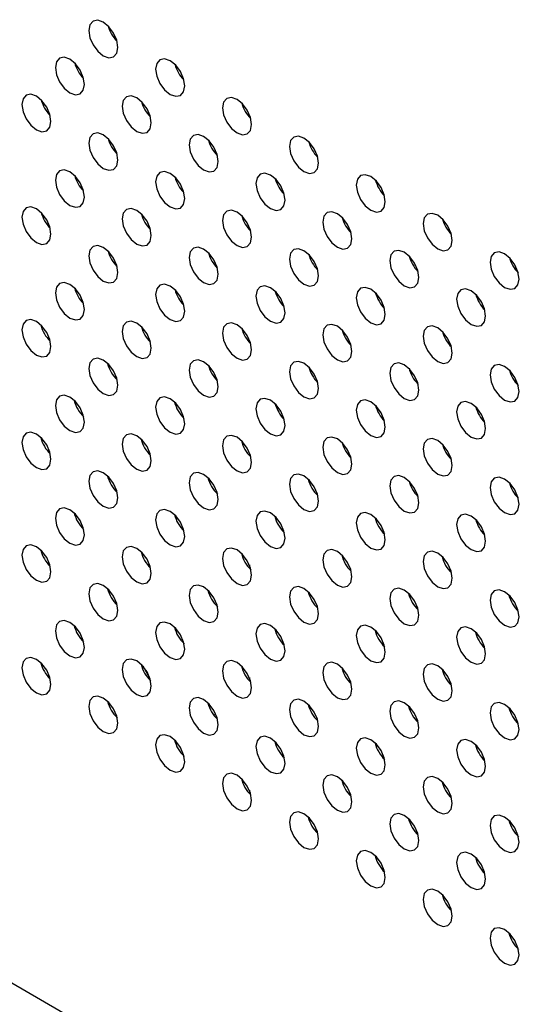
# Model space of a CAD drawing. Header units: millimetres. Extents: x 0 to 844, y -2 to 552.
# Tile 107 of 151: x 665.61 to 668.51, y 392.86 to 398.58. Entities that reach past the tile are written whole.
import ezdxf

# ---------------------------------------------------------------- set-up
doc = ezdxf.new("R2010")
doc.units = ezdxf.units.MM

msp = doc.modelspace()

# ---------------------------------------------------------------- linework, layer by layer
at = {"color": 7, "linetype": 'Continuous', "lineweight": 25}
for p, q in [((614.1988, 422.638), (681.9211, 383.5428)), ((668.299, 396.9062), (668.2931, 396.9028)), ((666.9377, 395.4127), (666.9377, 395.3943)), ((666.3603, 394.7566), (666.3209, 394.8249)), ((666.9377, 394.7594), (666.9377, 394.741)), ((666.9377, 394.1061), (666.9377, 394.0876))]:
    msp.add_line(p, q, dxfattribs=at)
at = {"color": 8, "linetype": 'Continuous', "lineweight": 25}
msp.add_line((668.1046, 396.6926), (668.0984, 396.689), dxfattribs=at)
at = {"color": 7, "linetype": 'Continuous', "lineweight": 25, "flags": 128}
for points in [[(666.1747, 398.4149), (666.1683, 398.4558), (666.15, 398.4979), (666.1227, 398.5347), (666.0905, 398.5607), (666.0583, 398.5719), (666.0309, 398.5666), (666.0127, 398.5456), (666.0063, 398.5121), (666.0127, 398.4712), (666.0309, 398.4291), (666.0583, 398.3923), (666.0905, 398.3663), (666.1227, 398.3551), (666.15, 398.3604), (666.1683, 398.3814), (666.1747, 398.4149)], [(665.9807, 398.2002), (665.9743, 398.2411), (665.9561, 398.2832), (665.9287, 398.32), (665.8965, 398.346), (665.8643, 398.3572), (665.837, 398.3519), (665.8187, 398.3309), (665.8123, 398.2974), (665.8187, 398.2565), (665.837, 398.2144), (665.8643, 398.1776), (665.8965, 398.1516), (665.9287, 398.1404), (665.9561, 398.1457), (665.9743, 398.1667), (665.9807, 398.2002)], [(666.5626, 398.191), (666.5562, 398.2319), (666.5379, 398.274), (666.5106, 398.3108), (666.4784, 398.3368), (666.4462, 398.348), (666.4189, 398.3427), (666.4006, 398.3217), (666.3942, 398.2882), (666.4006, 398.2473), (666.4189, 398.2052), (666.4462, 398.1684), (666.4784, 398.1424), (666.5106, 398.1312), (666.5379, 398.1365), (666.5562, 398.1575), (666.5626, 398.191)], [(665.7867, 397.9855), (665.7803, 398.0264), (665.7621, 398.0685), (665.7348, 398.1054), (665.7026, 398.1314), (665.6703, 398.1426), (665.643, 398.1373), (665.6248, 398.1162), (665.6184, 398.0827), (665.6248, 398.0418), (665.643, 397.9998), (665.6703, 397.9629), (665.7026, 397.9369), (665.7348, 397.9257), (665.7621, 397.931), (665.7803, 397.952), (665.7867, 397.9855)], [(666.3686, 397.9763), (666.3622, 398.0172), (666.344, 398.0593), (666.3167, 398.0961), (666.2844, 398.1221), (666.2522, 398.1333), (666.2249, 398.128), (666.2067, 398.107), (666.2003, 398.0735), (666.2067, 398.0326), (666.2249, 397.9905), (666.2522, 397.9537), (666.2844, 397.9277), (666.3167, 397.9165), (666.344, 397.9218), (666.3622, 397.9428), (666.3686, 397.9763)], [(666.9505, 397.967), (666.9441, 398.0079), (666.9258, 398.05), (666.8985, 398.0869), (666.8663, 398.1129), (666.8341, 398.1241), (666.8068, 398.1187), (666.7885, 398.0977), (666.7821, 398.0642), (666.7885, 398.0233), (666.8068, 397.9813), (666.8341, 397.9444), (666.8663, 397.9184), (666.8985, 397.9072), (666.9258, 397.9125), (666.9441, 397.9335), (666.9505, 397.967)], [(666.1747, 397.7616), (666.1683, 397.8025), (666.15, 397.8446), (666.1227, 397.8814), (666.0905, 397.9074), (666.0583, 397.9186), (666.0309, 397.9133), (666.0127, 397.8923), (666.0063, 397.8588), (666.0127, 397.8179), (666.0309, 397.7758), (666.0583, 397.739), (666.0905, 397.713), (666.1227, 397.7018), (666.15, 397.7071), (666.1683, 397.7281), (666.1747, 397.7616)], [(666.7566, 397.7523), (666.7501, 397.7932), (666.7319, 397.8353), (666.7046, 397.8722), (666.6724, 397.8982), (666.6402, 397.9094), (666.6128, 397.904), (666.5946, 397.883), (666.5882, 397.8495), (666.5946, 397.8086), (666.6128, 397.7666), (666.6402, 397.7297), (666.6724, 397.7037), (666.7046, 397.6925), (666.7319, 397.6978), (666.7501, 397.7188), (666.7566, 397.7523)], [(667.3384, 397.7431), (667.332, 397.784), (667.3138, 397.8261), (667.2865, 397.8629), (667.2542, 397.8889), (667.222, 397.9001), (667.1947, 397.8948), (667.1765, 397.8738), (667.17, 397.8403), (667.1765, 397.7994), (667.1947, 397.7573), (667.222, 397.7205), (667.2542, 397.6945), (667.2865, 397.6833), (667.3138, 397.6886), (667.332, 397.7096), (667.3384, 397.7431)], [(665.9807, 397.5469), (665.9743, 397.5878), (665.9561, 397.6299), (665.9287, 397.6667), (665.8965, 397.6927), (665.8643, 397.7039), (665.837, 397.6986), (665.8187, 397.6776), (665.8123, 397.6441), (665.8187, 397.6032), (665.837, 397.5611), (665.8643, 397.5243), (665.8965, 397.4983), (665.9287, 397.4871), (665.9561, 397.4924), (665.9743, 397.5134), (665.9807, 397.5469)], [(666.5626, 397.5377), (666.5562, 397.5786), (666.5379, 397.6206), (666.5106, 397.6575), (666.4784, 397.6835), (666.4462, 397.6947), (666.4189, 397.6894), (666.4006, 397.6684), (666.3942, 397.6349), (666.4006, 397.594), (666.4189, 397.5519), (666.4462, 397.515), (666.4784, 397.489), (666.5106, 397.4778), (666.5379, 397.4831), (666.5562, 397.5042), (666.5626, 397.5377)], [(667.1445, 397.5284), (667.1381, 397.5693), (667.1198, 397.6114), (667.0925, 397.6482), (667.0603, 397.6742), (667.0281, 397.6854), (667.0008, 397.6801), (666.9825, 397.6591), (666.9761, 397.6256), (666.9825, 397.5847), (667.0008, 397.5426), (667.0281, 397.5058), (667.0603, 397.4798), (667.0925, 397.4686), (667.1198, 397.4739), (667.1381, 397.4949), (667.1445, 397.5284)], [(667.7263, 397.5191), (667.7199, 397.5601), (667.7017, 397.6021), (667.6744, 397.639), (667.6422, 397.665), (667.6099, 397.6762), (667.5826, 397.6709), (667.5644, 397.6499), (667.558, 397.6164), (667.5644, 397.5755), (667.5826, 397.5334), (667.6099, 397.4965), (667.6422, 397.4705), (667.6744, 397.4593), (667.7017, 397.4646), (667.7199, 397.4856), (667.7263, 397.5191)], [(665.7867, 397.3322), (665.7803, 397.3731), (665.7621, 397.4152), (665.7348, 397.452), (665.7026, 397.478), (665.6703, 397.4892), (665.643, 397.4839), (665.6248, 397.4629), (665.6184, 397.4294), (665.6248, 397.3885), (665.643, 397.3464), (665.6703, 397.3096), (665.7026, 397.2836), (665.7348, 397.2724), (665.7621, 397.2777), (665.7803, 397.2987), (665.7867, 397.3322)], [(666.3686, 397.323), (666.3622, 397.3639), (666.344, 397.4059), (666.3167, 397.4428), (666.2844, 397.4688), (666.2522, 397.48), (666.2249, 397.4747), (666.2067, 397.4537), (666.2003, 397.4202), (666.2067, 397.3793), (666.2249, 397.3372), (666.2522, 397.3003), (666.2844, 397.2743), (666.3167, 397.2631), (666.344, 397.2685), (666.3622, 397.2895), (666.3686, 397.323)], [(666.9505, 397.3137), (666.9441, 397.3546), (666.9258, 397.3967), (666.8985, 397.4335), (666.8663, 397.4595), (666.8341, 397.4707), (666.8068, 397.4654), (666.7885, 397.4444), (666.7821, 397.4109), (666.7885, 397.37), (666.8068, 397.3279), (666.8341, 397.2911), (666.8663, 397.2651), (666.8985, 397.2539), (666.9258, 397.2592), (666.9441, 397.2802), (666.9505, 397.3137)], [(667.5324, 397.3045), (667.526, 397.3454), (667.5077, 397.3874), (667.4804, 397.4243), (667.4482, 397.4503), (667.416, 397.4615), (667.3887, 397.4562), (667.3704, 397.4352), (667.364, 397.4017), (667.3704, 397.3608), (667.3887, 397.3187), (667.416, 397.2818), (667.4482, 397.2558), (667.4804, 397.2446), (667.5077, 397.2499), (667.526, 397.271), (667.5324, 397.3045)], [(668.1143, 397.2952), (668.1079, 397.3361), (668.0896, 397.3782), (668.0623, 397.415), (668.0301, 397.441), (667.9979, 397.4522), (667.9705, 397.4469), (667.9523, 397.4259), (667.9459, 397.3924), (667.9523, 397.3515), (667.9705, 397.3094), (667.9979, 397.2726), (668.0301, 397.2466), (668.0623, 397.2354), (668.0896, 397.2407), (668.1079, 397.2617), (668.1143, 397.2952)], [(666.1747, 397.1083), (666.1683, 397.1492), (666.15, 397.1913), (666.1227, 397.2281), (666.0905, 397.2541), (666.0583, 397.2653), (666.0309, 397.26), (666.0127, 397.239), (666.0063, 397.2055), (666.0127, 397.1646), (666.0309, 397.1225), (666.0583, 397.0857), (666.0905, 397.0597), (666.1227, 397.0485), (666.15, 397.0538), (666.1683, 397.0748), (666.1747, 397.1083)], [(666.7566, 397.099), (666.7501, 397.1399), (666.7319, 397.182), (666.7046, 397.2188), (666.6724, 397.2448), (666.6402, 397.256), (666.6128, 397.2507), (666.5946, 397.2297), (666.5882, 397.1962), (666.5946, 397.1553), (666.6128, 397.1132), (666.6402, 397.0764), (666.6724, 397.0504), (666.7046, 397.0392), (666.7319, 397.0445), (666.7501, 397.0655), (666.7566, 397.099)], [(667.3384, 397.0898), (667.332, 397.1307), (667.3138, 397.1728), (667.2865, 397.2096), (667.2542, 397.2356), (667.222, 397.2468), (667.1947, 397.2415), (667.1765, 397.2205), (667.17, 397.187), (667.1765, 397.1461), (667.1947, 397.104), (667.222, 397.0672), (667.2542, 397.0412), (667.2865, 397.03), (667.3138, 397.0353), (667.332, 397.0563), (667.3384, 397.0898)], [(667.9203, 397.0805), (667.9139, 397.1214), (667.8957, 397.1635), (667.8683, 397.2003), (667.8361, 397.2263), (667.8039, 397.2375), (667.7766, 397.2322), (667.7583, 397.2112), (667.7519, 397.1777), (667.7583, 397.1368), (667.7766, 397.0947), (667.8039, 397.0579), (667.8361, 397.0319), (667.8683, 397.0207), (667.8957, 397.026), (667.9139, 397.047), (667.9203, 397.0805)], [(668.5022, 397.0713), (668.4958, 397.1122), (668.4775, 397.1542), (668.4502, 397.1911), (668.418, 397.2171), (668.3858, 397.2283), (668.3585, 397.223), (668.3402, 397.202), (668.3338, 397.1685), (668.3402, 397.1276), (668.3585, 397.0855), (668.3858, 397.0486), (668.418, 397.0227), (668.4502, 397.0115), (668.4775, 397.0168), (668.4958, 397.0378), (668.5022, 397.0713)], [(665.9807, 396.8936), (665.9743, 396.9345), (665.9561, 396.9766), (665.9287, 397.0134), (665.8965, 397.0394), (665.8643, 397.0506), (665.837, 397.0453), (665.8187, 397.0243), (665.8123, 396.9908), (665.8187, 396.9499), (665.837, 396.9078), (665.8643, 396.871), (665.8965, 396.845), (665.9287, 396.8338), (665.9561, 396.8391), (665.9743, 396.8601), (665.9807, 396.8936)], [(666.5626, 396.8843), (666.5562, 396.9252), (666.5379, 396.9673), (666.5106, 397.0042), (666.4784, 397.0302), (666.4462, 397.0414), (666.4189, 397.0361), (666.4006, 397.0151), (666.3942, 396.9815), (666.4006, 396.9406), (666.4189, 396.8986), (666.4462, 396.8617), (666.4784, 396.8357), (666.5106, 396.8245), (666.5379, 396.8298), (666.5562, 396.8508), (666.5626, 396.8843)], [(667.1445, 396.8751), (667.1381, 396.916), (667.1198, 396.9581), (667.0925, 396.9949), (667.0603, 397.0209), (667.0281, 397.0321), (667.0008, 397.0268), (666.9825, 397.0058), (666.9761, 396.9723), (666.9825, 396.9314), (667.0008, 396.8893), (667.0281, 396.8525), (667.0603, 396.8265), (667.0925, 396.8153), (667.1198, 396.8206), (667.1381, 396.8416), (667.1445, 396.8751)], [(667.7263, 396.8658), (667.7199, 396.9067), (667.7017, 396.9488), (667.6744, 396.9857), (667.6422, 397.0117), (667.6099, 397.0229), (667.5826, 397.0175), (667.5644, 396.9965), (667.558, 396.963), (667.5644, 396.9221), (667.5826, 396.8801), (667.6099, 396.8432), (667.6422, 396.8172), (667.6744, 396.806), (667.7017, 396.8113), (667.7199, 396.8323), (667.7263, 396.8658)], [(668.3082, 396.8566), (668.3018, 396.8975), (668.2836, 396.9396), (668.2563, 396.9764), (668.224, 397.0024), (668.1918, 397.0136), (668.1645, 397.0083), (668.1463, 396.9873), (668.1399, 396.9538), (668.1463, 396.9129), (668.1645, 396.8708), (668.1918, 396.834), (668.224, 396.808), (668.2563, 396.7968), (668.2836, 396.8021), (668.3018, 396.8231), (668.3082, 396.8566)], [(665.7867, 396.6789), (665.7803, 396.7198), (665.7621, 396.7619), (665.7348, 396.7987), (665.7026, 396.8247), (665.6703, 396.8359), (665.643, 396.8306), (665.6248, 396.8096), (665.6184, 396.7761), (665.6248, 396.7352), (665.643, 396.6931), (665.6703, 396.6563), (665.7026, 396.6303), (665.7348, 396.6191), (665.7621, 396.6244), (665.7803, 396.6454), (665.7867, 396.6789)], [(666.3686, 396.6696), (666.3622, 396.7106), (666.344, 396.7526), (666.3167, 396.7895), (666.2844, 396.8155), (666.2522, 396.8267), (666.2249, 396.8214), (666.2067, 396.8004), (666.2003, 396.7669), (666.2067, 396.7259), (666.2249, 396.6839), (666.2522, 396.647), (666.2844, 396.621), (666.3167, 396.6098), (666.344, 396.6151), (666.3622, 396.6361), (666.3686, 396.6696)], [(666.9505, 396.6604), (666.9441, 396.7013), (666.9258, 396.7434), (666.8985, 396.7802), (666.8663, 396.8062), (666.8341, 396.8174), (666.8068, 396.8121), (666.7885, 396.7911), (666.7821, 396.7576), (666.7885, 396.7167), (666.8068, 396.6746), (666.8341, 396.6378), (666.8663, 396.6118), (666.8985, 396.6006), (666.9258, 396.6059), (666.9441, 396.6269), (666.9505, 396.6604)], [(667.5324, 396.6511), (667.526, 396.692), (667.5077, 396.7341), (667.4804, 396.771), (667.4482, 396.797), (667.416, 396.8082), (667.3887, 396.8029), (667.3704, 396.7818), (667.364, 396.7483), (667.3704, 396.7074), (667.3887, 396.6654), (667.416, 396.6285), (667.4482, 396.6025), (667.4804, 396.5913), (667.5077, 396.5966), (667.526, 396.6176), (667.5324, 396.6511)], [(668.1143, 396.6419), (668.1079, 396.6828), (668.0896, 396.7249), (668.0623, 396.7617), (668.0301, 396.7877), (667.9979, 396.7989), (667.9705, 396.7936), (667.9523, 396.7726), (667.9459, 396.7391), (667.9523, 396.6982), (667.9705, 396.6561), (667.9979, 396.6193), (668.0301, 396.5933), (668.0623, 396.5821), (668.0896, 396.5874), (668.1079, 396.6084), (668.1143, 396.6419)], [(666.1747, 396.455), (666.1683, 396.4959), (666.15, 396.5379), (666.1227, 396.5748), (666.0905, 396.6008), (666.0583, 396.612), (666.0309, 396.6067), (666.0127, 396.5857), (666.0063, 396.5522), (666.0127, 396.5113), (666.0309, 396.4692), (666.0583, 396.4324), (666.0905, 396.4064), (666.1227, 396.3952), (666.15, 396.4005), (666.1683, 396.4215), (666.1747, 396.455)], [(666.7566, 396.4457), (666.7501, 396.4866), (666.7319, 396.5287), (666.7046, 396.5655), (666.6724, 396.5915), (666.6402, 396.6027), (666.6128, 396.5974), (666.5946, 396.5764), (666.5882, 396.5429), (666.5946, 396.502), (666.6128, 396.4599), (666.6402, 396.4231), (666.6724, 396.3971), (666.7046, 396.3859), (666.7319, 396.3912), (666.7501, 396.4122), (666.7566, 396.4457)], [(667.3384, 396.4365), (667.332, 396.4774), (667.3138, 396.5194), (667.2865, 396.5563), (667.2542, 396.5823), (667.222, 396.5935), (667.1947, 396.5882), (667.1765, 396.5672), (667.17, 396.5337), (667.1765, 396.4928), (667.1947, 396.4507), (667.222, 396.4138), (667.2542, 396.3878), (667.2865, 396.3766), (667.3138, 396.382), (667.332, 396.403), (667.3384, 396.4365)], [(667.9203, 396.4272), (667.9139, 396.4681), (667.8957, 396.5102), (667.8683, 396.547), (667.8361, 396.573), (667.8039, 396.5842), (667.7766, 396.5789), (667.7583, 396.5579), (667.7519, 396.5244), (667.7583, 396.4835), (667.7766, 396.4414), (667.8039, 396.4046), (667.8361, 396.3786), (667.8683, 396.3674), (667.8957, 396.3727), (667.9139, 396.3937), (667.9203, 396.4272)], [(668.5022, 396.418), (668.4958, 396.4589), (668.4775, 396.5009), (668.4502, 396.5378), (668.418, 396.5638), (668.3858, 396.575), (668.3585, 396.5697), (668.3402, 396.5487), (668.3338, 396.5152), (668.3402, 396.4743), (668.3585, 396.4322), (668.3858, 396.3953), (668.418, 396.3693), (668.4502, 396.3581), (668.4775, 396.3634), (668.4958, 396.3845), (668.5022, 396.418)], [(665.9807, 396.2403), (665.9743, 396.2812), (665.9561, 396.3233), (665.9287, 396.3601), (665.8965, 396.3861), (665.8643, 396.3973), (665.837, 396.392), (665.8187, 396.371), (665.8123, 396.3375), (665.8187, 396.2966), (665.837, 396.2545), (665.8643, 396.2177), (665.8965, 396.1917), (665.9287, 396.1805), (665.9561, 396.1858), (665.9743, 396.2068), (665.9807, 396.2403)], [(666.5626, 396.231), (666.5562, 396.2719), (666.5379, 396.314), (666.5106, 396.3509), (666.4784, 396.3769), (666.4462, 396.388), (666.4189, 396.3827), (666.4006, 396.3617), (666.3942, 396.3282), (666.4006, 396.2873), (666.4189, 396.2453), (666.4462, 396.2084), (666.4784, 396.1824), (666.5106, 396.1712), (666.5379, 396.1765), (666.5562, 396.1975), (666.5626, 396.231)], [(667.1445, 396.2218), (667.1381, 396.2627), (667.1198, 396.3047), (667.0925, 396.3416), (667.0603, 396.3676), (667.0281, 396.3788), (667.0008, 396.3735), (666.9825, 396.3525), (666.9761, 396.319), (666.9825, 396.2781), (667.0008, 396.236), (667.0281, 396.1991), (667.0603, 396.1731), (667.0925, 396.162), (667.1198, 396.1673), (667.1381, 396.1883), (667.1445, 396.2218)], [(667.7263, 396.2125), (667.7199, 396.2534), (667.7017, 396.2955), (667.6744, 396.3323), (667.6422, 396.3583), (667.6099, 396.3695), (667.5826, 396.3642), (667.5644, 396.3432), (667.558, 396.3097), (667.5644, 396.2688), (667.5826, 396.2267), (667.6099, 396.1899), (667.6422, 396.1639), (667.6744, 396.1527), (667.7017, 396.158), (667.7199, 396.179), (667.7263, 396.2125)], [(668.3082, 396.2033), (668.3018, 396.2442), (668.2836, 396.2862), (668.2563, 396.3231), (668.224, 396.3491), (668.1918, 396.3603), (668.1645, 396.355), (668.1463, 396.334), (668.1399, 396.3005), (668.1463, 396.2596), (668.1645, 396.2175), (668.1918, 396.1806), (668.224, 396.1546), (668.2563, 396.1434), (668.2836, 396.1487), (668.3018, 396.1698), (668.3082, 396.2033)], [(665.7867, 396.0256), (665.7803, 396.0665), (665.7621, 396.1086), (665.7348, 396.1454), (665.7026, 396.1714), (665.6703, 396.1826), (665.643, 396.1773), (665.6248, 396.1563), (665.6184, 396.1228), (665.6248, 396.0819), (665.643, 396.0398), (665.6703, 396.003), (665.7026, 395.977), (665.7348, 395.9658), (665.7621, 395.9711), (665.7803, 395.9921), (665.7867, 396.0256)], [(666.3686, 396.0163), (666.3622, 396.0572), (666.344, 396.0993), (666.3167, 396.1362), (666.2844, 396.1622), (666.2522, 396.1734), (666.2249, 396.168), (666.2067, 396.147), (666.2003, 396.1135), (666.2067, 396.0726), (666.2249, 396.0306), (666.2522, 395.9937), (666.2844, 395.9677), (666.3167, 395.9565), (666.344, 395.9618), (666.3622, 395.9828), (666.3686, 396.0163)], [(666.9505, 396.0071), (666.9441, 396.048), (666.9258, 396.0901), (666.8985, 396.1269), (666.8663, 396.1529), (666.8341, 396.1641), (666.8068, 396.1588), (666.7885, 396.1378), (666.7821, 396.1043), (666.7885, 396.0634), (666.8068, 396.0213), (666.8341, 395.9845), (666.8663, 395.9585), (666.8985, 395.9473), (666.9258, 395.9526), (666.9441, 395.9736), (666.9505, 396.0071)], [(667.5324, 395.9978), (667.526, 396.0387), (667.5077, 396.0808), (667.4804, 396.1176), (667.4482, 396.1436), (667.416, 396.1548), (667.3887, 396.1495), (667.3704, 396.1285), (667.364, 396.095), (667.3704, 396.0541), (667.3887, 396.0121), (667.416, 395.9752), (667.4482, 395.9492), (667.4804, 395.938), (667.5077, 395.9433), (667.526, 395.9643), (667.5324, 395.9978)], [(668.1143, 395.9886), (668.1079, 396.0295), (668.0896, 396.0716), (668.0623, 396.1084), (668.0301, 396.1344), (667.9979, 396.1456), (667.9705, 396.1403), (667.9523, 396.1193), (667.9459, 396.0858), (667.9523, 396.0449), (667.9705, 396.0028), (667.9979, 395.966), (668.0301, 395.94), (668.0623, 395.9288), (668.0896, 395.9341), (668.1079, 395.9551), (668.1143, 395.9886)], [(666.1747, 395.8017), (666.1683, 395.8426), (666.15, 395.8846), (666.1227, 395.9215), (666.0905, 395.9475), (666.0583, 395.9587), (666.0309, 395.9534), (666.0127, 395.9324), (666.0063, 395.8989), (666.0127, 395.858), (666.0309, 395.8159), (666.0583, 395.779), (666.0905, 395.753), (666.1227, 395.7418), (666.15, 395.7471), (666.1683, 395.7682), (666.1747, 395.8017)], [(666.7566, 395.7924), (666.7501, 395.8333), (666.7319, 395.8754), (666.7046, 395.9122), (666.6724, 395.9382), (666.6402, 395.9494), (666.6128, 395.9441), (666.5946, 395.9231), (666.5882, 395.8896), (666.5946, 395.8487), (666.6128, 395.8066), (666.6402, 395.7698), (666.6724, 395.7438), (666.7046, 395.7326), (666.7319, 395.7379), (666.7501, 395.7589), (666.7566, 395.7924)], [(667.3384, 395.7831), (667.332, 395.8241), (667.3138, 395.8661), (667.2865, 395.903), (667.2542, 395.929), (667.222, 395.9402), (667.1947, 395.9349), (667.1765, 395.9139), (667.17, 395.8804), (667.1765, 395.8394), (667.1947, 395.7974), (667.222, 395.7605), (667.2542, 395.7345), (667.2865, 395.7233), (667.3138, 395.7286), (667.332, 395.7496), (667.3384, 395.7831)], [(667.9203, 395.7739), (667.9139, 395.8148), (667.8957, 395.8569), (667.8683, 395.8937), (667.8361, 395.9197), (667.8039, 395.9309), (667.7766, 395.9256), (667.7583, 395.9046), (667.7519, 395.8711), (667.7583, 395.8302), (667.7766, 395.7881), (667.8039, 395.7513), (667.8361, 395.7253), (667.8683, 395.7141), (667.8957, 395.7194), (667.9139, 395.7404), (667.9203, 395.7739)], [(668.5022, 395.7646), (668.4958, 395.8055), (668.4775, 395.8476), (668.4502, 395.8845), (668.418, 395.9105), (668.3858, 395.9217), (668.3585, 395.9164), (668.3402, 395.8953), (668.3338, 395.8618), (668.3402, 395.8209), (668.3585, 395.7789), (668.3858, 395.742), (668.418, 395.716), (668.4502, 395.7048), (668.4775, 395.7101), (668.4958, 395.7311), (668.5022, 395.7646)], [(665.9807, 395.587), (665.9743, 395.6279), (665.9561, 395.6699), (665.9287, 395.7068), (665.8965, 395.7328), (665.8643, 395.744), (665.837, 395.7387), (665.8187, 395.7177), (665.8123, 395.6842), (665.8187, 395.6433), (665.837, 395.6012), (665.8643, 395.5643), (665.8965, 395.5383), (665.9287, 395.5271), (665.9561, 395.5325), (665.9743, 395.5535), (665.9807, 395.587)], [(666.5626, 395.5777), (666.5562, 395.6186), (666.5379, 395.6607), (666.5106, 395.6975), (666.4784, 395.7235), (666.4462, 395.7347), (666.4189, 395.7294), (666.4006, 395.7084), (666.3942, 395.6749), (666.4006, 395.634), (666.4189, 395.5919), (666.4462, 395.5551), (666.4784, 395.5291), (666.5106, 395.5179), (666.5379, 395.5232), (666.5562, 395.5442), (666.5626, 395.5777)], [(667.1445, 395.5685), (667.1381, 395.6094), (667.1198, 395.6514), (667.0925, 395.6883), (667.0603, 395.7143), (667.0281, 395.7255), (667.0008, 395.7202), (666.9825, 395.6992), (666.9761, 395.6657), (666.9825, 395.6248), (667.0008, 395.5827), (667.0281, 395.5458), (667.0603, 395.5198), (667.0925, 395.5086), (667.1198, 395.5139), (667.1381, 395.5349), (667.1445, 395.5685)], [(667.7263, 395.5592), (667.7199, 395.6001), (667.7017, 395.6422), (667.6744, 395.679), (667.6422, 395.705), (667.6099, 395.7162), (667.5826, 395.7109), (667.5644, 395.6899), (667.558, 395.6564), (667.5644, 395.6155), (667.5826, 395.5734), (667.6099, 395.5366), (667.6422, 395.5106), (667.6744, 395.4994), (667.7017, 395.5047), (667.7199, 395.5257), (667.7263, 395.5592)], [(668.3082, 395.5499), (668.3018, 395.5908), (668.2836, 395.6329), (668.2563, 395.6698), (668.224, 395.6958), (668.1918, 395.707), (668.1645, 395.7017), (668.1463, 395.6807), (668.1399, 395.6471), (668.1463, 395.6062), (668.1645, 395.5642), (668.1918, 395.5273), (668.224, 395.5013), (668.2563, 395.4901), (668.2836, 395.4954), (668.3018, 395.5164), (668.3082, 395.5499)], [(665.7867, 395.3723), (665.7803, 395.4132), (665.7621, 395.4553), (665.7348, 395.4921), (665.7026, 395.5181), (665.6703, 395.5293), (665.643, 395.524), (665.6248, 395.503), (665.6184, 395.4695), (665.6248, 395.4286), (665.643, 395.3865), (665.6703, 395.3497), (665.7026, 395.3237), (665.7348, 395.3125), (665.7621, 395.3178), (665.7803, 395.3388), (665.7867, 395.3723)], [(666.3686, 395.363), (666.3622, 395.4039), (666.344, 395.446), (666.3167, 395.4828), (666.2844, 395.5088), (666.2522, 395.52), (666.2249, 395.5147), (666.2067, 395.4937), (666.2003, 395.4602), (666.2067, 395.4193), (666.2249, 395.3772), (666.2522, 395.3404), (666.2844, 395.3144), (666.3167, 395.3032), (666.344, 395.3085), (666.3622, 395.3295), (666.3686, 395.363)], [(666.9505, 395.3538), (666.9441, 395.3947), (666.9258, 395.4368), (666.8985, 395.4736), (666.8663, 395.4996), (666.8341, 395.5108), (666.8068, 395.5055), (666.7885, 395.4845), (666.7821, 395.451), (666.7885, 395.4101), (666.8068, 395.368), (666.8341, 395.3312), (666.8663, 395.3052), (666.8985, 395.294), (666.9258, 395.2993), (666.9441, 395.3203), (666.9505, 395.3538)], [(667.5324, 395.3445), (667.526, 395.3854), (667.5077, 395.4275), (667.4804, 395.4643), (667.4482, 395.4903), (667.416, 395.5015), (667.3887, 395.4962), (667.3704, 395.4752), (667.364, 395.4417), (667.3704, 395.4008), (667.3887, 395.3587), (667.416, 395.3219), (667.4482, 395.2959), (667.4804, 395.2847), (667.5077, 395.29), (667.526, 395.311), (667.5324, 395.3445)], [(668.1143, 395.3353), (668.1079, 395.3762), (668.0896, 395.4182), (668.0623, 395.4551), (668.0301, 395.4811), (667.9979, 395.4923), (667.9705, 395.487), (667.9523, 395.466), (667.9459, 395.4325), (667.9523, 395.3916), (667.9705, 395.3495), (667.9979, 395.3126), (668.0301, 395.2866), (668.0623, 395.2754), (668.0896, 395.2808), (668.1079, 395.3018), (668.1143, 395.3353)], [(666.1747, 395.1483), (666.1683, 395.1892), (666.15, 395.2313), (666.1227, 395.2682), (666.0905, 395.2942), (666.0583, 395.3054), (666.0309, 395.3001), (666.0127, 395.2791), (666.0063, 395.2455), (666.0127, 395.2046), (666.0309, 395.1626), (666.0583, 395.1257), (666.0905, 395.0997), (666.1227, 395.0885), (666.15, 395.0938), (666.1683, 395.1148), (666.1747, 395.1483)], [(666.7566, 395.1391), (666.7501, 395.18), (666.7319, 395.2221), (666.7046, 395.2589), (666.6724, 395.2849), (666.6402, 395.2961), (666.6128, 395.2908), (666.5946, 395.2698), (666.5882, 395.2363), (666.5946, 395.1954), (666.6128, 395.1533), (666.6402, 395.1165), (666.6724, 395.0905), (666.7046, 395.0793), (666.7319, 395.0846), (666.7501, 395.1056), (666.7566, 395.1391)], [(667.3384, 395.1298), (667.332, 395.1707), (667.3138, 395.2128), (667.2865, 395.2497), (667.2542, 395.2757), (667.222, 395.2869), (667.1947, 395.2815), (667.1765, 395.2605), (667.17, 395.227), (667.1765, 395.1861), (667.1947, 395.1441), (667.222, 395.1072), (667.2542, 395.0812), (667.2865, 395.07), (667.3138, 395.0753), (667.332, 395.0963), (667.3384, 395.1298)], [(667.9203, 395.1206), (667.9139, 395.1615), (667.8957, 395.2036), (667.8683, 395.2404), (667.8361, 395.2664), (667.8039, 395.2776), (667.7766, 395.2723), (667.7583, 395.2513), (667.7519, 395.2178), (667.7583, 395.1769), (667.7766, 395.1348), (667.8039, 395.098), (667.8361, 395.072), (667.8683, 395.0608), (667.8957, 395.0661), (667.9139, 395.0871), (667.9203, 395.1206)], [(668.5022, 395.1113), (668.4958, 395.1522), (668.4775, 395.1943), (668.4502, 395.2311), (668.418, 395.2571), (668.3858, 395.2683), (668.3585, 395.263), (668.3402, 395.242), (668.3338, 395.2085), (668.3402, 395.1676), (668.3585, 395.1256), (668.3858, 395.0887), (668.418, 395.0627), (668.4502, 395.0515), (668.4775, 395.0568), (668.4958, 395.0778), (668.5022, 395.1113)], [(665.9807, 394.9336), (665.9743, 394.9746), (665.9561, 395.0166), (665.9287, 395.0535), (665.8965, 395.0795), (665.8643, 395.0907), (665.837, 395.0854), (665.8187, 395.0644), (665.8123, 395.0309), (665.8187, 394.9899), (665.837, 394.9479), (665.8643, 394.911), (665.8965, 394.885), (665.9287, 394.8738), (665.9561, 394.8791), (665.9743, 394.9001), (665.9807, 394.9336)], [(666.5626, 394.9244), (666.5562, 394.9653), (666.5379, 395.0074), (666.5106, 395.0442), (666.4784, 395.0702), (666.4462, 395.0814), (666.4189, 395.0761), (666.4006, 395.0551), (666.3942, 395.0216), (666.4006, 394.9807), (666.4189, 394.9386), (666.4462, 394.9018), (666.4784, 394.8758), (666.5106, 394.8646), (666.5379, 394.8699), (666.5562, 394.8909), (666.5626, 394.9244)], [(667.1445, 394.9151), (667.1381, 394.956), (667.1198, 394.9981), (667.0925, 395.035), (667.0603, 395.061), (667.0281, 395.0722), (667.0008, 395.0669), (666.9825, 395.0458), (666.9761, 395.0123), (666.9825, 394.9714), (667.0008, 394.9294), (667.0281, 394.8925), (667.0603, 394.8665), (667.0925, 394.8553), (667.1198, 394.8606), (667.1381, 394.8816), (667.1445, 394.9151)], [(667.7263, 394.9059), (667.7199, 394.9468), (667.7017, 394.9889), (667.6744, 395.0257), (667.6422, 395.0517), (667.6099, 395.0629), (667.5826, 395.0576), (667.5644, 395.0366), (667.558, 395.0031), (667.5644, 394.9622), (667.5826, 394.9201), (667.6099, 394.8833), (667.6422, 394.8573), (667.6744, 394.8461), (667.7017, 394.8514), (667.7199, 394.8724), (667.7263, 394.9059)], [(668.3082, 394.8966), (668.3018, 394.9375), (668.2836, 394.9796), (668.2563, 395.0165), (668.224, 395.0425), (668.1918, 395.0536), (668.1645, 395.0483), (668.1463, 395.0273), (668.1399, 394.9938), (668.1463, 394.9529), (668.1645, 394.9109), (668.1918, 394.874), (668.224, 394.848), (668.2563, 394.8368), (668.2836, 394.8421), (668.3018, 394.8631), (668.3082, 394.8966)], [(665.7867, 394.719), (665.7803, 394.7599), (665.7621, 394.8019), (665.7348, 394.8388), (665.7026, 394.8648), (665.6703, 394.876), (665.643, 394.8707), (665.6248, 394.8497), (665.6184, 394.8162), (665.6248, 394.7753), (665.643, 394.7332), (665.6703, 394.6963), (665.7026, 394.6703), (665.7348, 394.6592), (665.7621, 394.6645), (665.7803, 394.6855), (665.7867, 394.719)], [(666.3686, 394.7097), (666.3622, 394.7506), (666.344, 394.7927), (666.3167, 394.8295), (666.2844, 394.8555), (666.2522, 394.8667), (666.2249, 394.8614), (666.2067, 394.8404), (666.2003, 394.8069), (666.2067, 394.766), (666.2249, 394.7239), (666.2522, 394.6871), (666.2844, 394.6611), (666.3167, 394.6499), (666.344, 394.6552), (666.3622, 394.6762), (666.3686, 394.7097)], [(666.9505, 394.7005), (666.9441, 394.7414), (666.9258, 394.7834), (666.8985, 394.8203), (666.8663, 394.8463), (666.8341, 394.8575), (666.8068, 394.8522), (666.7885, 394.8312), (666.7821, 394.7977), (666.7885, 394.7568), (666.8068, 394.7147), (666.8341, 394.6778), (666.8663, 394.6518), (666.8985, 394.6406), (666.9258, 394.646), (666.9441, 394.667), (666.9505, 394.7005)], [(667.5324, 394.6912), (667.526, 394.7321), (667.5077, 394.7742), (667.4804, 394.811), (667.4482, 394.837), (667.416, 394.8482), (667.3887, 394.8429), (667.3704, 394.8219), (667.364, 394.7884), (667.3704, 394.7475), (667.3887, 394.7054), (667.416, 394.6686), (667.4482, 394.6426), (667.4804, 394.6314), (667.5077, 394.6367), (667.526, 394.6577), (667.5324, 394.6912)], [(668.1143, 394.682), (668.1079, 394.7229), (668.0896, 394.7649), (668.0623, 394.8018), (668.0301, 394.8278), (667.9979, 394.839), (667.9705, 394.8337), (667.9523, 394.8127), (667.9459, 394.7792), (667.9523, 394.7383), (667.9705, 394.6962), (667.9979, 394.6593), (668.0301, 394.6333), (668.0623, 394.6221), (668.0896, 394.6274), (668.1079, 394.6484), (668.1143, 394.682)], [(666.1747, 394.495), (666.1683, 394.5359), (666.15, 394.578), (666.1227, 394.6148), (666.0905, 394.6408), (666.0583, 394.652), (666.0309, 394.6467), (666.0127, 394.6257), (666.0063, 394.5922), (666.0127, 394.5513), (666.0309, 394.5093), (666.0583, 394.4724), (666.0905, 394.4464), (666.1227, 394.4352), (666.15, 394.4405), (666.1683, 394.4615), (666.1747, 394.495)], [(666.7566, 394.4858), (666.7501, 394.5267), (666.7319, 394.5687), (666.7046, 394.6056), (666.6724, 394.6316), (666.6402, 394.6428), (666.6128, 394.6375), (666.5946, 394.6165), (666.5882, 394.583), (666.5946, 394.5421), (666.6128, 394.5), (666.6402, 394.4631), (666.6724, 394.4371), (666.7046, 394.4259), (666.7319, 394.4313), (666.7501, 394.4523), (666.7566, 394.4858)], [(667.3384, 394.4765), (667.332, 394.5174), (667.3138, 394.5595), (667.2865, 394.5963), (667.2542, 394.6223), (667.222, 394.6335), (667.1947, 394.6282), (667.1765, 394.6072), (667.17, 394.5737), (667.1765, 394.5328), (667.1947, 394.4907), (667.222, 394.4539), (667.2542, 394.4279), (667.2865, 394.4167), (667.3138, 394.422), (667.332, 394.443), (667.3384, 394.4765)], [(667.9203, 394.4673), (667.9139, 394.5082), (667.8957, 394.5502), (667.8683, 394.5871), (667.8361, 394.6131), (667.8039, 394.6243), (667.7766, 394.619), (667.7583, 394.598), (667.7519, 394.5645), (667.7583, 394.5236), (667.7766, 394.4815), (667.8039, 394.4446), (667.8361, 394.4186), (667.8683, 394.4074), (667.8957, 394.4127), (667.9139, 394.4338), (667.9203, 394.4673)], [(668.5022, 394.458), (668.4958, 394.4989), (668.4775, 394.541), (668.4502, 394.5778), (668.418, 394.6038), (668.3858, 394.615), (668.3585, 394.6097), (668.3402, 394.5887), (668.3338, 394.5552), (668.3402, 394.5143), (668.3585, 394.4722), (668.3858, 394.4354), (668.418, 394.4094), (668.4502, 394.3982), (668.4775, 394.4035), (668.4958, 394.4245), (668.5022, 394.458)], [(666.7295, 394.5439), (666.7301, 394.544), (666.743, 394.5465)], [(666.5626, 394.2711), (666.5562, 394.312), (666.5379, 394.3541), (666.5106, 394.3909), (666.4784, 394.4169), (666.4462, 394.4281), (666.4189, 394.4228), (666.4006, 394.4018), (666.3942, 394.3683), (666.4006, 394.3274), (666.4189, 394.2853), (666.4462, 394.2485), (666.4784, 394.2225), (666.5106, 394.2113), (666.5379, 394.2166), (666.5562, 394.2376), (666.5626, 394.2711)], [(667.1445, 394.2618), (667.1381, 394.3027), (667.1198, 394.3448), (667.0925, 394.3816), (667.0603, 394.4076), (667.0281, 394.4188), (667.0008, 394.4135), (666.9825, 394.3925), (666.9761, 394.359), (666.9825, 394.3181), (667.0008, 394.276), (667.0281, 394.2392), (667.0603, 394.2132), (667.0925, 394.202), (667.1198, 394.2073), (667.1381, 394.2283), (667.1445, 394.2618)], [(667.7263, 394.2526), (667.7199, 394.2935), (667.7017, 394.3356), (667.6744, 394.3724), (667.6422, 394.3984), (667.6099, 394.4096), (667.5826, 394.4043), (667.5644, 394.3833), (667.558, 394.3498), (667.5644, 394.3089), (667.5826, 394.2668), (667.6099, 394.23), (667.6422, 394.204), (667.6744, 394.1928), (667.7017, 394.1981), (667.7199, 394.2191), (667.7263, 394.2526)], [(668.3082, 394.2433), (668.3018, 394.2842), (668.2836, 394.3263), (668.2563, 394.3631), (668.224, 394.3891), (668.1918, 394.4003), (668.1645, 394.395), (668.1463, 394.374), (668.1399, 394.3405), (668.1463, 394.2996), (668.1645, 394.2575), (668.1918, 394.2207), (668.224, 394.1947), (668.2563, 394.1835), (668.2836, 394.1888), (668.3018, 394.2098), (668.3082, 394.2433)], [(666.9505, 394.0471), (666.9441, 394.088), (666.9258, 394.1301), (666.8985, 394.167), (666.8663, 394.193), (666.8341, 394.2042), (666.8068, 394.1989), (666.7885, 394.1779), (666.7821, 394.1443), (666.7885, 394.1034), (666.8068, 394.0614), (666.8341, 394.0245), (666.8663, 393.9985), (666.8985, 393.9873), (666.9258, 393.9926), (666.9441, 394.0136), (666.9505, 394.0471)], [(667.5324, 394.0379), (667.526, 394.0788), (667.5077, 394.1209), (667.4804, 394.1577), (667.4482, 394.1837), (667.416, 394.1949), (667.3887, 394.1896), (667.3704, 394.1686), (667.364, 394.1351), (667.3704, 394.0942), (667.3887, 394.0521), (667.416, 394.0153), (667.4482, 393.9893), (667.4804, 393.9781), (667.5077, 393.9834), (667.526, 394.0044), (667.5324, 394.0379)], [(668.1143, 394.0286), (668.1079, 394.0695), (668.0896, 394.1116), (668.0623, 394.1485), (668.0301, 394.1745), (667.9979, 394.1857), (667.9705, 394.1803), (667.9523, 394.1593), (667.9459, 394.1258), (667.9523, 394.0849), (667.9705, 394.0429), (667.9979, 394.006), (668.0301, 393.98), (668.0623, 393.9688), (668.0896, 393.9741), (668.1079, 393.9951), (668.1143, 394.0286)], [(667.3384, 393.8232), (667.332, 393.8641), (667.3138, 393.9062), (667.2865, 393.943), (667.2542, 393.969), (667.222, 393.9802), (667.1947, 393.9749), (667.1765, 393.9539), (667.17, 393.9204), (667.1765, 393.8795), (667.1947, 393.8374), (667.222, 393.8006), (667.2542, 393.7746), (667.2865, 393.7634), (667.3138, 393.7687), (667.332, 393.7897), (667.3384, 393.8232)], [(667.9203, 393.8139), (667.9139, 393.8548), (667.8957, 393.8969), (667.8683, 393.9338), (667.8361, 393.9598), (667.8039, 393.971), (667.7766, 393.9657), (667.7583, 393.9447), (667.7519, 393.9111), (667.7583, 393.8702), (667.7766, 393.8282), (667.8039, 393.7913), (667.8361, 393.7653), (667.8683, 393.7541), (667.8957, 393.7594), (667.9139, 393.7804), (667.9203, 393.8139)], [(668.5022, 393.8047), (668.4958, 393.8456), (668.4775, 393.8877), (668.4502, 393.9245), (668.418, 393.9505), (668.3858, 393.9617), (668.3585, 393.9564), (668.3402, 393.9354), (668.3338, 393.9019), (668.3402, 393.861), (668.3585, 393.8189), (668.3858, 393.7821), (668.418, 393.7561), (668.4502, 393.7449), (668.4775, 393.7502), (668.4958, 393.7712), (668.5022, 393.8047)], [(667.7263, 393.5993), (667.7199, 393.6402), (667.7017, 393.6822), (667.6744, 393.7191), (667.6422, 393.7451), (667.6099, 393.7563), (667.5826, 393.751), (667.5644, 393.73), (667.558, 393.6965), (667.5644, 393.6556), (667.5826, 393.6135), (667.6099, 393.5766), (667.6422, 393.5506), (667.6744, 393.5394), (667.7017, 393.5448), (667.7199, 393.5658), (667.7263, 393.5993)], [(668.3082, 393.59), (668.3018, 393.6309), (668.2836, 393.673), (668.2563, 393.7098), (668.224, 393.7358), (668.1918, 393.747), (668.1645, 393.7417), (668.1463, 393.7207), (668.1399, 393.6872), (668.1463, 393.6463), (668.1645, 393.6042), (668.1918, 393.5674), (668.224, 393.5414), (668.2563, 393.5302), (668.2836, 393.5355), (668.3018, 393.5565), (668.3082, 393.59)], [(668.1143, 393.3753), (668.1079, 393.4162), (668.0896, 393.4583), (668.0623, 393.4951), (668.0301, 393.5211), (667.9979, 393.5323), (667.9705, 393.527), (667.9523, 393.506), (667.9459, 393.4725), (667.9523, 393.4316), (667.9705, 393.3895), (667.9979, 393.3527), (668.0301, 393.3267), (668.0623, 393.3155), (668.0896, 393.3208), (668.1079, 393.3418), (668.1143, 393.3753)], [(668.5022, 393.1514), (668.4958, 393.1923), (668.4775, 393.2344), (668.4502, 393.2712), (668.418, 393.2972), (668.3858, 393.3084), (668.3585, 393.3031), (668.3402, 393.2821), (668.3338, 393.2486), (668.3402, 393.2077), (668.3585, 393.1656), (668.3858, 393.1288), (668.418, 393.1028), (668.4502, 393.0916), (668.4775, 393.0969), (668.4958, 393.1179), (668.5022, 393.1514)]]:
    msp.add_lwpolyline(points, dxfattribs=at)
at = {"color": 7, "linetype": 'Continuous', "lineweight": 25}
for centre, radius, start, end in [((666.3081, 398.5891), 0.1961, 194.801, 225.1934), ((666.1141, 398.3744), 0.1961, 194.8011, 225.1947), ((666.696, 398.3652), 0.1961, 194.801, 225.1934), ((665.9202, 398.1598), 0.1961, 194.801, 225.1934), ((666.502, 398.1505), 0.1961, 194.8011, 225.1947), ((667.0839, 398.1412), 0.1961, 194.801, 225.1934), ((666.3081, 397.9358), 0.1961, 194.801, 225.1934), ((666.89, 397.9265), 0.1961, 194.8011, 225.1947), ((667.4718, 397.9173), 0.1961, 194.8007, 225.1937), ((666.1141, 397.7211), 0.1961, 194.8011, 225.1947), ((666.696, 397.7119), 0.1961, 194.801, 225.1934), ((667.2779, 397.7026), 0.1961, 194.8011, 225.1947), ((667.8597, 397.6934), 0.1961, 194.8007, 225.1937), ((665.9202, 397.5064), 0.1961, 194.801, 225.1934), ((666.502, 397.4972), 0.1961, 194.8011, 225.1947), ((667.0839, 397.4879), 0.1961, 194.801, 225.1934), ((667.6658, 397.4787), 0.1961, 194.8011, 225.1947), ((668.2477, 397.4694), 0.1961, 194.8012, 225.193), ((666.3081, 397.2825), 0.1961, 194.801, 225.1934), ((666.89, 397.2732), 0.1961, 194.8011, 225.1947), ((667.4718, 397.264), 0.1961, 194.8007, 225.1937), ((668.0537, 397.2547), 0.1961, 194.8007, 225.1951), ((668.6356, 397.2455), 0.1961, 194.8007, 225.1938), ((666.1141, 397.0678), 0.1961, 194.8011, 225.1947), ((666.696, 397.0586), 0.1961, 194.801, 225.1934), ((667.2779, 397.0493), 0.1961, 194.8011, 225.1947), ((667.8597, 397.04), 0.1961, 194.8007, 225.1937), ((668.4416, 397.0308), 0.1961, 194.8013, 225.1943), ((665.9175, 396.8516), 0.1951, 193.6229, 226.3717), ((666.502, 396.8439), 0.1961, 194.8011, 225.1947), ((667.0839, 396.8346), 0.1961, 194.801, 225.1934), ((667.6658, 396.8254), 0.1961, 194.8011, 225.1947), ((668.2477, 396.8161), 0.1961, 194.8012, 225.193), ((666.3054, 396.6276), 0.1951, 193.6229, 226.3717), ((666.89, 396.6199), 0.1961, 194.8011, 225.1947), ((667.4718, 396.6107), 0.1961, 194.8007, 225.1937), ((668.0535, 396.6012), 0.1958, 194.1321, 225.2127), ((668.6356, 396.5922), 0.1961, 194.8007, 225.1938), ((666.1114, 396.4129), 0.1951, 193.6229, 226.3729), ((666.6933, 396.4037), 0.1951, 193.6229, 226.3717), ((667.2779, 396.396), 0.1961, 194.8011, 225.1947), ((667.8597, 396.3867), 0.1961, 194.8007, 225.1937), ((668.4416, 396.3775), 0.1961, 194.8013, 225.1943), ((665.9175, 396.1983), 0.1951, 193.6229, 226.3717), ((666.4993, 396.189), 0.1951, 193.6229, 226.3729), ((667.0814, 396.1798), 0.1952, 193.6324, 226.0078), ((667.6658, 396.172), 0.1961, 194.8011, 225.1947), ((668.2477, 396.1628), 0.1961, 194.8012, 225.193), ((666.3054, 395.9743), 0.1951, 193.6229, 226.3717), ((666.8873, 395.9651), 0.1951, 193.6229, 226.3729), ((667.4691, 395.9558), 0.1951, 193.6228, 226.3716), ((668.0537, 395.9481), 0.1961, 194.8007, 225.1951), ((668.6356, 395.9389), 0.1961, 194.8007, 225.1938), ((666.1114, 395.7596), 0.1951, 193.6229, 226.3729), ((666.6933, 395.7504), 0.1951, 193.6229, 226.3717), ((667.2752, 395.7411), 0.1951, 193.6229, 226.3729), ((667.8571, 395.7319), 0.1951, 193.6228, 226.3716), ((668.4416, 395.7242), 0.1961, 194.8013, 225.1943), ((665.9175, 395.5449), 0.1951, 193.6229, 226.3717), ((666.4993, 395.5357), 0.1951, 193.6229, 226.3729), ((667.0812, 395.5264), 0.1951, 193.6732, 226.3707), ((667.6631, 395.5172), 0.1951, 193.6229, 226.3729), ((668.245, 395.5079), 0.1951, 193.6229, 226.3717), ((666.3054, 395.321), 0.1951, 193.6229, 226.3717), ((666.8873, 395.3117), 0.1951, 193.6229, 226.3729), ((667.4691, 395.3025), 0.1951, 193.6228, 226.3716), ((668.051, 395.2932), 0.1951, 193.6228, 226.3729), ((668.6329, 395.284), 0.1951, 193.6229, 226.3717), ((666.1115, 395.1063), 0.1951, 193.6264, 226.3682), ((666.6933, 395.0971), 0.1951, 193.6229, 226.3717), ((667.2752, 395.0878), 0.1951, 193.6229, 226.3729), ((667.8571, 395.0786), 0.1951, 193.6228, 226.3716), ((668.4389, 395.0693), 0.1951, 193.6229, 226.3729), ((665.9175, 394.8916), 0.1951, 193.6229, 226.3717), ((666.4994, 394.8824), 0.1951, 193.6264, 226.3682), ((667.0812, 394.8731), 0.1951, 193.6229, 226.3717), ((667.6631, 394.8639), 0.1951, 193.6229, 226.3729), ((668.245, 394.8546), 0.1951, 193.6229, 226.3717), ((666.3054, 394.6677), 0.1951, 193.6229, 226.3717), ((666.8873, 394.6584), 0.1951, 193.6264, 226.3682), ((667.4691, 394.6492), 0.1951, 193.6228, 226.3716), ((668.051, 394.6399), 0.1951, 193.6228, 226.3729), ((668.6329, 394.6307), 0.1951, 193.6229, 226.3717), ((666.6933, 394.4437), 0.1951, 193.6229, 226.3717), ((667.2752, 394.4345), 0.1951, 193.6264, 226.3682), ((667.8571, 394.4252), 0.1951, 193.6228, 226.3716), ((668.4389, 394.416), 0.1951, 193.6229, 226.3729), ((667.0812, 394.2198), 0.1951, 193.6229, 226.3717), ((667.6631, 394.2106), 0.1951, 193.6264, 226.3682), ((668.245, 394.2013), 0.1951, 193.6229, 226.3717), ((667.4691, 393.9959), 0.1951, 193.6228, 226.3716), ((668.0511, 393.9866), 0.1951, 193.6262, 226.3682), ((668.6329, 393.9774), 0.1951, 193.6229, 226.3717), ((667.8571, 393.7719), 0.1951, 193.6228, 226.3716), ((668.439, 393.7627), 0.1951, 193.6264, 226.3682), ((668.245, 393.548), 0.1951, 193.6229, 226.3717), ((668.6329, 393.324), 0.1951, 193.6229, 226.3717)]:
    msp.add_arc(centre, radius, start, end, dxfattribs=at)

doc.saveas('drawing.dxf')
